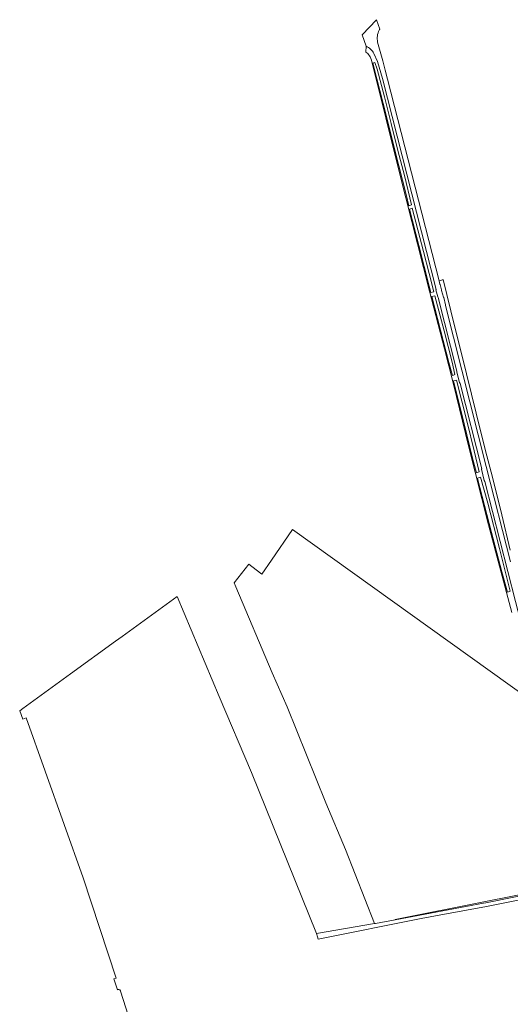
# Model space of a CAD drawing. Header units: metres. Extents: x 201541 to 204988, y 387833 to 394342.
# Tile 205 of 214: x 202368 to 202708, y 392999 to 393682. Entities that reach past the tile are written whole.
import ezdxf

# ---------------------------------------------------------------- set-up
doc = ezdxf.new("R2010")
doc.units = ezdxf.units.M
for name, color, linetype, lineweight in [('B-WE-GR-BOUWLAND-GV', 80, 'Continuous', 13), ('B-WE-GR-GRAS-GV', 60, 'Continuous', 13), ('B-WE-GR-GROENVOORZIENING-GV', 80, 'Continuous', 18), ('B-WE-OG-WEG-GV', 7, 'Continuous', 18), ('B-WE-VH-VERHARDING_ASFALT-GV', 252, 'Continuous', 18), ('B-WE-VH-VERHARDING_FUNDERING_ZAND-GV', 7, 'Continuous', 18)]:
    doc.layers.add(name, color=color, linetype=linetype, lineweight=lineweight)

msp = doc.modelspace()

# ---------------------------------------------------------------- linework, layer by layer
at = {"layer": 'B-WE-GR-BOUWLAND-GV'}
for points in [[(202506.416, 393212.378), (202477.198, 393281.686), (202439.081, 393254.057), (202434.405, 393250.667), (202403.179, 393228.028), (202370.106, 393204.059), (202367.901, 393202.461), (202369.982, 393196.573), (202372.458, 393197.455), (202411.982, 393086.469), (202434.925, 393016.839), (202433.257, 393016.29), (202435.299, 393009.999), (202435.714, 393008.723), (202435.746, 393008.623), (202435.778, 393008.643)], [(202767.514, 392983.739), (202766.761, 393008.346), (202766.109, 393025.661), (202764.424, 393034.616), (202758.591, 393074.83), (202758.198, 393077.538), (202757.922, 393079.207), (202757.212, 393080.271), (202753.86, 393079.33), (202747.755, 393077.896), (202740.444, 393076.213), (202722.376, 393072.538), (202709.18, 393069.959), (202691.943, 393066.59), (202659.013, 393060.504), (202646.468, 393058.211), (202574.947, 393043.885), (202574.484, 393045.368), (202573.766, 393047.67), (202528.712, 393159.492), (202506.416, 393212.378)], [(202437.888, 393007.719), (202444.924, 392985.259), (202461.344, 392935.913), (202467.169, 392917.799)]]:
    msp.add_lwpolyline(points, dxfattribs=at)
for points in [[(202435.778, 393008.643, -0.0917869), (202436.256, 393008.821)], [(202436.256, 393008.821, -0.0765812), (202436.687, 393008.83)], [(202436.687, 393008.83, -0.2603738), (202437.796, 393008.003)], [(202437.796, 393008.003, -0.052879), (202437.888, 393007.719)]]:
    msp.add_lwpolyline(points, format="xyb", dxfattribs=at)
at = {"layer": 'B-WE-GR-GRAS-GV'}
msp.add_lwpolyline([(202722.236, 393210.073), (202557.24, 393328.321), (202542.527, 393306.951), (202535.817, 393297.206), (202529.017, 393302.571), (202527.004, 393304.179), (202516.769, 393291.368), (202517.955, 393288.552), (202543.166, 393228.691), (202546.456, 393220.879), (202553.427, 393205.175), (202580.441, 393138.564), (202594.098, 393106.176), (202614.126, 393054.608), (202614.779, 393054.72), (202628.405, 393057.278), (202628.377, 393057.425), (202692.23, 393070.128), (202723.962, 393076.55)], dxfattribs=at)
at = {"layer": 'B-WE-GR-GROENVOORZIENING-GV'}
for points in [[(202608.249, 393663.997), (202608.059, 393659.794), (202609.43, 393658.781), (202610.995, 393656.463), (202611.955, 393654.3)], [(202712.033, 393278.351), (202690.756, 393361.693), (202690.284, 393362.363), (202688.268, 393370.187), (202688.483, 393370.451), (202673.5, 393429.802), (202673.165, 393430.342), (202671.195, 393437.693), (202671.357, 393438.195), (202658.389, 393489.449), (202657.995, 393489.86), (202656.768, 393494.656), (202656.899, 393495.078), (202619.608, 393641.434), (202616.222, 393653.378), (202613.603, 393658.884)], [(202611.955, 393654.3), (202631.764, 393574.99), (202652.375, 393493.852), (202662.784, 393453.772), (202669.012, 393429.311), (202679.384, 393386.393), (202693.215, 393331.661), (202709.5, 393270.708)]]:
    msp.add_lwpolyline(points, dxfattribs=at)
msp.add_lwpolyline([(202613.603, 393658.884, 0.182385), (202608.249, 393663.997)], format="xyb", dxfattribs=at)
for points in [[(202612.915, 393652.137), (202614.334, 393652.614), (202615.998, 393648.097), (202621.054, 393628.889), (202625.587, 393610.224), (202630.417, 393591.59), (202634.888, 393574.235), (202639.845, 393553.71), (202638.018, 393553.104), (202636.213, 393559.99), (202628.173, 393591.753), (202622.231, 393615.996), (202615.718, 393641.274)], [(202653.266, 393492.827), (202651.971, 393497.409), (202644.911, 393525.487), (202638.462, 393550.867), (202638.518, 393550.884), (202640.288, 393551.419), (202648.125, 393521.392), (202651.983, 393506.009), (202655.197, 393493.416)], [(202668.168, 393435.343), (202665.758, 393444.266), (202657.819, 393474.862), (202653.829, 393490.172), (202653.859, 393490.138), (202655.865, 393490.662), (202662.426, 393466.401), (202667.902, 393444.454), (202669.953, 393435.853), (202668.97, 393435.572)], [(202684.784, 393367.684), (202682.167, 393377.855), (202676.403, 393401.63), (202669.01, 393431.573), (202669.065, 393431.594), (202670.92, 393432.137), (202678.34, 393402.863), (202683.192, 393383.065), (202686.768, 393368.312)], [(202685.53, 393363.978), (202685.694, 393364.021), (202687.652, 393364.614), (202692.704, 393346.637), (202700.862, 393315.036), (202708.335, 393285.435), (202706.297, 393284.777), (202702.412, 393299.004), (202695.371, 393326.126), (202685.564, 393363.792)], [(202759.424, 393084.864), (202759.302, 393085.271), (202746.452, 393081.362), (202723.962, 393076.55), (202692.23, 393070.128), (202628.377, 393057.425), (202628.405, 393057.278), (202689.749, 393068.793), (202691.26, 393069.096), (202692.46, 393069.336), (202726.878, 393076.228), (202752.817, 393081.759), (202756.47, 393082.921), (202758.7, 393084.23)]]:
    msp.add_lwpolyline(points, close=True, dxfattribs=at)
at = {"layer": 'B-WE-OG-WEG-GV'}
msp.add_lwpolyline([(202708.357, 393313.932), (202702.394, 393338.597), (202696.162, 393363.775), (202690.992, 393383.939), (202684.774, 393409.112), (202674.638, 393449.522), (202669.699, 393469.743), (202661.719, 393501.837), (202661.619, 393501.811), (202658.905, 393501.097), (202659.49, 393498.805), (202659.782, 393498.356), (202660.694, 393494.863), (202660.619, 393494.381), (202661.901, 393489.661), (202662.176, 393489.482), (202663.366, 393484.389), (202663.291, 393483.772), (202691.557, 393371.989), (202708.555, 393305.781)], dxfattribs=at)
at = {"layer": 'B-WE-VH-VERHARDING_ASFALT-GV'}
for points in [[(202617.885, 393675.796), (202615.504, 393682.364), (202605.462, 393671.791), (202608.249, 393663.997)], [(202708.555, 393305.781), (202691.557, 393371.989), (202663.291, 393483.772), (202663.366, 393484.389), (202662.176, 393489.482), (202661.901, 393489.661), (202660.619, 393494.381), (202660.694, 393494.863), (202659.782, 393498.356), (202659.49, 393498.805), (202658.905, 393501.097), (202623.198, 393641.105), (202621.507, 393647.401), (202621.005, 393649.269), (202619.816, 393653.697), (202616.289, 393666.832)], [(202613.603, 393658.884), (202616.222, 393653.378), (202619.608, 393641.434), (202656.899, 393495.078), (202656.768, 393494.656), (202657.995, 393489.86), (202658.389, 393489.449), (202671.357, 393438.195), (202671.195, 393437.693), (202673.165, 393430.342), (202673.5, 393429.802), (202688.483, 393370.451), (202688.268, 393370.187), (202690.284, 393362.363), (202690.756, 393361.693), (202712.033, 393278.351), (202728.51, 393214.113), (202728.337, 393213.665), (202731.041, 393203.355), (202731.333, 393202.949), (202737.155, 393180.722), (202760.736, 393088.389), (202760.543, 393087.812), (202760.958, 393086.208)]]:
    msp.add_lwpolyline(points, dxfattribs=at)
for points in [[(202616.289, 393666.832, -0.1852832), (202617.462, 393675.094)], [(202617.462, 393675.094, -0.0186235), (202617.885, 393675.796)], [(202608.249, 393663.997, -0.182385), (202613.603, 393658.884)]]:
    msp.add_lwpolyline(points, format="xyb", dxfattribs=at)
at = {"layer": 'B-WE-VH-VERHARDING_FUNDERING_ZAND-GV'}
msp.add_lwpolyline([(202726.878, 393076.228), (202692.46, 393069.336), (202691.26, 393069.096), (202689.749, 393068.793), (202628.405, 393057.278), (202614.779, 393054.72), (202614.126, 393054.608), (202573.766, 393047.67), (202574.484, 393045.368), (202574.947, 393043.885), (202646.468, 393058.211), (202659.013, 393060.504), (202691.943, 393066.59), (202709.18, 393069.959)], dxfattribs=at)

doc.saveas('drawing.dxf')
